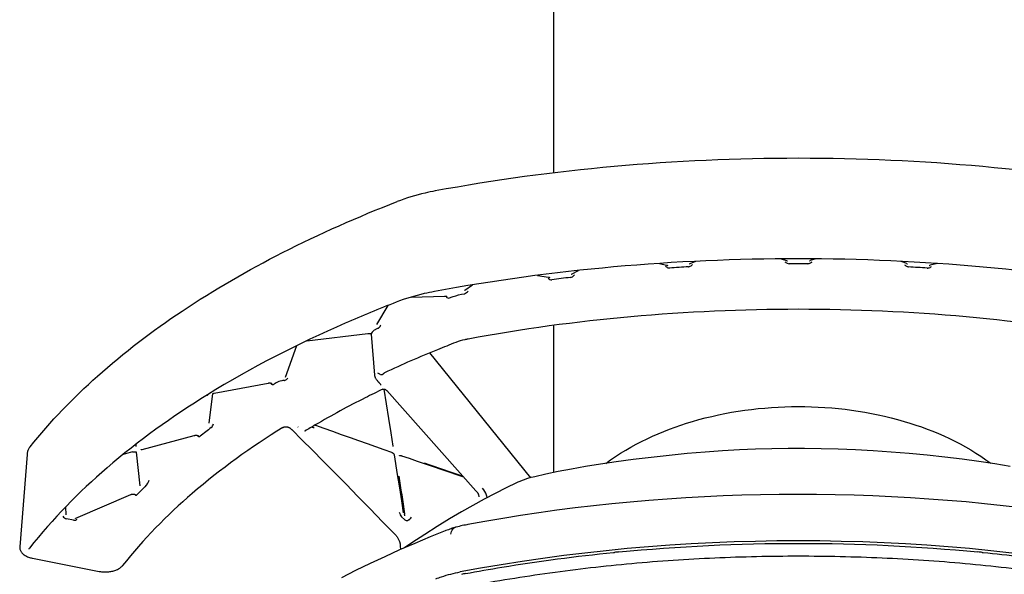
# Model space of a CAD drawing. Extents: x 0 to 594, y 0 to 420.
# Tile 19 of 29: x 289 to 310, y 274 to 285. Entities that reach past the tile are written whole.
import ezdxf

# ---------------------------------------------------------------- set-up
doc = ezdxf.new("R2010")
doc.units = 0
doc.header["$LTSCALE"] = 32.67
for name, color, linetype in [('100-5862_DXF_CONTINUOUS_LI', 7, 'CONTINUOUS'), ('100-5865A_DXF_CONTINUOUS_L', 7, 'CONTINUOUS'), ('100-5866_DXF_CONTINUOUS_LI', 7, 'CONTINUOUS'), ('103000_DXF_CONTINUOUS_LINE', 7, 'CONTINUOUS'), ('137163_DXF_CONTINUOUS_LINE', 7, 'CONTINUOUS')]:
    doc.layers.add(name, color=color, linetype=linetype)

msp = doc.modelspace()

# ---------------------------------------------------------------- linework, layer by layer
at = {"layer": '100-5862_DXF_CONTINUOUS_LI', "color": 7, "linetype": 'CONTINUOUS'}
for p, q in [((297.94, 274.697), (297.941, 274.697)), ((301.469, 274.245), (301.489, 274.247)), ((301.469, 274.245), (301.489, 274.247)), ((309.193, 274.247), (309.212, 274.245)), ((309.193, 274.247), (309.212, 274.245))]:
    msp.add_line(p, q, dxfattribs=at)
for points in [[(309.776, 276.051), (309.457, 276.103), (309.124, 276.153), (308.773, 276.201), (308.407, 276.245), (308.036, 276.285), (307.661, 276.32), (307.281, 276.351), (306.906, 276.376), (306.537, 276.396), (306.173, 276.41), (305.815, 276.42), (305.467, 276.424), (305.127, 276.424), (304.786, 276.419), (304.445, 276.409), (304.105, 276.395), (303.754, 276.375), (303.387, 276.349), (303.009, 276.318), (302.633, 276.282), (302.256, 276.24), (301.88, 276.194), (301.524, 276.145), (301.194, 276.095), (300.883, 276.045), (300.589, 275.993), (300.31, 275.94), (300.048, 275.886), (299.817, 275.834)], [(299.817, 275.834), (299.782, 275.826), (299.735, 275.814), (299.687, 275.8), (299.641, 275.786), (299.595, 275.77), (299.551, 275.754), (299.507, 275.736), (299.464, 275.717), (299.435, 275.704)], [(299.435, 275.704), (299.221, 275.601), (298.99, 275.485), (298.756, 275.362), (298.52, 275.233), (298.28, 275.096), (298.032, 274.95), (297.775, 274.793), (297.512, 274.625), (297.244, 274.449), (297.089, 274.343)], [(310.012, 275.18), (309.628, 275.225), (309.242, 275.266), (308.854, 275.304), (308.466, 275.337), (308.077, 275.366), (307.686, 275.392), (307.294, 275.413), (306.901, 275.431), (306.507, 275.445), (306.113, 275.455), (305.72, 275.461), (305.328, 275.462), (304.936, 275.46), (304.544, 275.454), (304.153, 275.444), (303.762, 275.43), (303.371, 275.413), (302.981, 275.391), (302.592, 275.365), (302.204, 275.336), (301.816, 275.302), (301.431, 275.265), (301.046, 275.224), (300.662, 275.179), (300.281, 275.13), (299.9, 275.077), (299.522, 275.021), (299.146, 274.96), (298.772, 274.896), (298.414, 274.831)], [(298.154, 274.773), (298.146, 274.77), (298.118, 274.761), (298.09, 274.752), (298.063, 274.743), (298.035, 274.733), (298.008, 274.723), (297.981, 274.713), (297.954, 274.703), (297.941, 274.697)], [(298.414, 274.831), (298.396, 274.828), (298.364, 274.821), (298.331, 274.815), (298.299, 274.808), (298.267, 274.801), (298.235, 274.793), (298.203, 274.785), (298.172, 274.778), (298.159, 274.774)], [(297.94, 274.697), (297.626, 274.57), (297.303, 274.436), (296.986, 274.298), (296.673, 274.157), (296.366, 274.012), (296.063, 273.865), (295.766, 273.714)]]:
    msp.add_lwpolyline(points, dxfattribs=at)
for centre, radius, start, end in [((298.181, 274.689), 0.0879, 104.5113, 107.5836), ((305.247, 236.387), 38.046, 95.5316, 95.6684), ((305.435, 236.387), 38.046, 84.3316, 84.4684), ((304.812, 239.422), 34.979, 100.6161, 100.7526)]:
    msp.add_arc(centre, radius, start, end, dxfattribs=at)
msp.add_ellipse((305.341, 263.413), major_axis=(20.96, 0), ratio=0.528433, start_param=1.225803, end_param=1.91579, dxfattribs=at)
for points, knots in [([(298.06, 274.63), (298.064, 274.648), (298.078, 274.703), (298.116, 274.761), (298.154, 274.773)], [0, 0, 0, 0, 0.316101, 1, 1, 1, 1]), ([(301.579, 274.256), (302.829, 274.377), (305.341, 274.496), (307.853, 274.377), (309.103, 274.256)], [0, 0, 0, 0, 0.5, 1, 1, 1, 1]), ([(298.368, 273.803), (298.622, 273.85), (299.65, 274.031), (300.687, 274.167), (301.469, 274.245)], [0, 0, 0, 0, 0.247052, 1, 1, 1, 1]), ([(309.212, 274.245), (309.475, 274.219), (310.513, 274.105), (311.547, 273.946), (312.314, 273.803)], [0, 0, 0, 0, 0.25274, 1, 1, 1, 1]), ([(297.747, 273.693), (297.786, 273.708), (297.951, 273.769), (298.121, 273.812), (298.252, 273.837)], [0, 0, 0, 0, 0.23947, 1, 1, 1, 1])]:
    msp.add_open_spline(points, degree=3, knots=knots, dxfattribs=at)
at = {"layer": '100-5865A_DXF_CONTINUOUS_L', "color": 7, "linetype": 'CONTINUOUS'}
for p, q in [((303.072, 280.304), (303.189, 280.351)), ((304.981, 280.402), (305.095, 280.367)), ((305.704, 280.402), (305.59, 280.366)), ((307.613, 280.302), (307.496, 280.349)), ((300.589, 280.084), (300.732, 280.158)), ((302.432, 280.306), (302.58, 280.273)), ((308.252, 280.304), (308.105, 280.271)), ((299.876, 280.056), (300.103, 280.021)), ((298.353, 279.743), (298.353, 279.742)), ((298.354, 279.744), (298.514, 279.857)), ((297.228, 279.6), (297.928, 279.623)), ((298.343, 279.671), (298.348, 279.672)), ((296.511, 279.028), (296.743, 279.426)), ((295.044, 278.686), (296.32, 278.837)), ((296.387, 278.827), (296.388, 278.826)), ((296.388, 278.826), (296.462, 277.962)), ((294.595, 277.918), (294.831, 278.583)), ((299.732, 275.813), (297.622, 278.432)), ((296.655, 278.003), (296.655, 278.003)), ((294.298, 277.78), (294.305, 277.775)), ((296.574, 277.787), (296.561, 277.801)), ((296.589, 277.757), (296.589, 277.756)), ((296.658, 277.672), (296.705, 277.365)), ((292.964, 277.554), (292.962, 277.552)), ((292.965, 277.554), (292.962, 277.552)), ((292.996, 276.956), (293.075, 277.577)), ((298.586, 275.538), (296.717, 277.64)), ((296.705, 277.365), (296.753, 277.056)), ((296.753, 277.056), (296.8, 276.754)), ((294.853, 276.88), (294.862, 276.871)), ((291.589, 276.408), (292.685, 276.699)), ((295.003, 276.791), (295.003, 276.792)), ((295.003, 276.792), (295.003, 276.792)), ((295.003, 276.792), (295.004, 276.792)), ((295.003, 276.791), (295.003, 276.791)), ((296.8, 276.754), (296.844, 276.472)), ((291.459, 276.511), (291.463, 276.469)), ((296.844, 276.472), (296.844, 276.469)), ((289.18, 276.297), (289.027, 274.367)), ((291.393, 276.355), (291.195, 276.303)), ((291.476, 276.348), (291.477, 276.348)), ((291.554, 275.646), (291.477, 276.348)), ((296.872, 276.292), (296.937, 275.877)), ((296.985, 276.273), (296.985, 276.275)), ((296.985, 276.273), (296.985, 276.274)), ((296.937, 275.877), (296.981, 275.6)), ((296.981, 275.6), (297.024, 275.33)), ((290.206, 274.967), (291.354, 275.462)), ((298.648, 275.412), (298.648, 275.412)), ((289.987, 275.199), (289.995, 275.032)), ((297.024, 275.33), (297.063, 275.08)), ((297.089, 274.934), (297.029, 274.993)), ((297.063, 275.08), (297.063, 275.077)), ((297.063, 275.077), (297.063, 275.077)), ((290.152, 274.921), (290.006, 274.95)), ((297.001, 274.378), (297.002, 274.305)), ((289.223, 274.314), (289.223, 274.314)), ((289.295, 274.125), (290.689, 273.849))]:
    msp.add_line(p, q, dxfattribs=at)
for points in [[(305.095, 280.367), (305.096, 280.366), (305.099, 280.365), (305.102, 280.364), (305.105, 280.363), (305.107, 280.362), (305.109, 280.361), (305.11, 280.36), (305.111, 280.359), (305.112, 280.359), (305.112, 280.358), (305.112, 280.358)], [(305.573, 280.359), (305.573, 280.358), (305.573, 280.358), (305.573, 280.358), (305.573, 280.358), (305.574, 280.359), (305.575, 280.36), (305.577, 280.361), (305.578, 280.362), (305.581, 280.363), (305.583, 280.364), (305.586, 280.365), (305.589, 280.366), (305.59, 280.366)], [(302.58, 280.273), (302.581, 280.272), (302.585, 280.271), (302.588, 280.27), (302.592, 280.269), (302.594, 280.268), (302.597, 280.267), (302.599, 280.266), (302.601, 280.265), (302.602, 280.264), (302.603, 280.263), (302.604, 280.263)], [(303.061, 280.298), (303.061, 280.298), (303.061, 280.298), (303.061, 280.298), (303.061, 280.298), (303.062, 280.299), (303.063, 280.299), (303.065, 280.3), (303.067, 280.301), (303.069, 280.303), (303.072, 280.304), (303.072, 280.304)], [(307.613, 280.302), (307.614, 280.302), (307.616, 280.301), (307.618, 280.3), (307.62, 280.299), (307.622, 280.298), (307.623, 280.297), (307.624, 280.296), (307.624, 280.296)], [(308.08, 280.26), (308.08, 280.26), (308.081, 280.261), (308.081, 280.261), (308.082, 280.262), (308.083, 280.262), (308.084, 280.263), (308.086, 280.264), (308.088, 280.265), (308.091, 280.266), (308.093, 280.267), (308.096, 280.268), (308.1, 280.269), (308.104, 280.27), (308.105, 280.271)], [(300.103, 280.021), (300.105, 280.021), (300.109, 280.02), (300.113, 280.019), (300.117, 280.018), (300.12, 280.017), (300.123, 280.016), (300.126, 280.015), (300.128, 280.014), (300.13, 280.013), (300.132, 280.012), (300.134, 280.011), (300.135, 280.01), (300.136, 280.01), (300.136, 280.01)], [(300.583, 280.081), (300.583, 280.081), (300.583, 280.081), (300.583, 280.08), (300.583, 280.08), (300.583, 280.081), (300.584, 280.081), (300.584, 280.082), (300.586, 280.083), (300.587, 280.083), (300.589, 280.084)], [(298.353, 279.742), (298.353, 279.743), (298.354, 279.743), (298.354, 279.744)], [(297.928, 279.623), (297.93, 279.623), (297.935, 279.623), (297.94, 279.623), (297.945, 279.622), (297.95, 279.622), (297.954, 279.621), (297.959, 279.621), (297.963, 279.62), (297.967, 279.619), (297.971, 279.617), (297.974, 279.616), (297.977, 279.615), (297.98, 279.614), (297.982, 279.613), (297.983, 279.612), (297.985, 279.611), (297.985, 279.611)], [(296.32, 278.837), (296.325, 278.837), (296.329, 278.838), (296.334, 278.838), (296.339, 278.838), (296.344, 278.838), (296.349, 278.837), (296.354, 278.837), (296.359, 278.836), (296.363, 278.835), (296.368, 278.835), (296.371, 278.834), (296.375, 278.832), (296.378, 278.831), (296.381, 278.83), (296.383, 278.829), (296.386, 278.828), (296.387, 278.827)], [(296.462, 277.962), (296.463, 277.951), (296.465, 277.941), (296.469, 277.93), (296.473, 277.92), (296.477, 277.909), (296.483, 277.898), (296.49, 277.888), (296.497, 277.877), (296.505, 277.866), (296.513, 277.855), (296.522, 277.844), (296.532, 277.833), (296.542, 277.821)], [(296.655, 278.003), (296.655, 278.004), (296.656, 278.005), (296.658, 278.006)], [(296.658, 278.006), (296.66, 278.007), (296.662, 278.009), (296.665, 278.011), (296.669, 278.013), (296.672, 278.014)], [(293.101, 277.586), (294.235, 277.798), (294.24, 277.798), (294.245, 277.799), (294.25, 277.799), (294.255, 277.8), (294.26, 277.8), (294.266, 277.8), (294.271, 277.799), (294.276, 277.799), (294.281, 277.798), (294.286, 277.797), (294.29, 277.796), (294.294, 277.795), (294.297, 277.794), (294.301, 277.793), (294.304, 277.792), (294.306, 277.791), (294.308, 277.79), (294.31, 277.789), (294.311, 277.788), (294.312, 277.787), (294.313, 277.787)], [(296.542, 277.821), (296.547, 277.816), (296.552, 277.811), (296.557, 277.806), (296.561, 277.801)], [(296.574, 277.787), (296.575, 277.786), (296.578, 277.782), (296.58, 277.779)], [(296.58, 277.779), (296.583, 277.775), (296.585, 277.772), (296.586, 277.768), (296.588, 277.765), (296.588, 277.762), (296.589, 277.758), (296.589, 277.757)], [(296.634, 277.67), (296.635, 277.67), (296.637, 277.671), (296.64, 277.672), (296.643, 277.672), (296.646, 277.672), (296.649, 277.673), (296.653, 277.672), (296.657, 277.672), (296.661, 277.671), (296.666, 277.67), (296.67, 277.669), (296.675, 277.668), (296.68, 277.666), (296.685, 277.664), (296.69, 277.661), (296.695, 277.658), (296.699, 277.655), (296.704, 277.652), (296.708, 277.649), (296.712, 277.645), (296.716, 277.641), (296.717, 277.64)], [(292.951, 277.545), (292.954, 277.545), (292.957, 277.544), (292.961, 277.542), (292.963, 277.541), (292.966, 277.54), (292.968, 277.539), (292.969, 277.538), (292.971, 277.537), (292.971, 277.537)], [(293.073, 277.575), (293.072, 277.575), (293.072, 277.575), (293.072, 277.575), (293.073, 277.575), (293.073, 277.576), (293.074, 277.576)], [(293.074, 277.576), (293.075, 277.577), (293.077, 277.578), (293.079, 277.579), (293.081, 277.58), (293.084, 277.581), (293.087, 277.582), (293.09, 277.583), (293.093, 277.584), (293.097, 277.585), (293.101, 277.586)], [(294.54, 276.866), (294.541, 276.867), (294.544, 276.869), (294.548, 276.871), (294.551, 276.872), (294.555, 276.874), (294.56, 276.876), (294.565, 276.877), (294.57, 276.879), (294.572, 276.88)], [(294.572, 276.88), (294.574, 276.88), (294.576, 276.881), (294.578, 276.881), (294.581, 276.881), (294.583, 276.881), (294.586, 276.881), (294.587, 276.88)], [(294.599, 276.88), (294.601, 276.88), (294.608, 276.88), (294.615, 276.88), (294.622, 276.879), (294.629, 276.878), (294.636, 276.877), (294.643, 276.876), (294.65, 276.874), (294.657, 276.872), (294.663, 276.869), (294.67, 276.866), (294.676, 276.863), (294.682, 276.859), (294.688, 276.856), (294.694, 276.852), (294.698, 276.848)], [(294.698, 276.848), (294.701, 276.846), (294.707, 276.84), (294.714, 276.834), (294.721, 276.827), (294.727, 276.821), (294.734, 276.815)], [(295.215, 276.917), (295.219, 276.916), (295.222, 276.915)], [(295.222, 276.915), (295.395, 276.852), (295.581, 276.786), (295.765, 276.72), (295.947, 276.655), (296.127, 276.591), (296.305, 276.528), (296.481, 276.465), (296.655, 276.404)], [(292.685, 276.699), (292.689, 276.7), (292.694, 276.701), (292.698, 276.702), (292.703, 276.702), (292.709, 276.703), (292.714, 276.703), (292.719, 276.703), (292.724, 276.703), (292.73, 276.703), (292.735, 276.702), (292.739, 276.702), (292.744, 276.701), (292.748, 276.7), (292.752, 276.699), (292.756, 276.698), (292.759, 276.697), (292.762, 276.696), (292.765, 276.695), (292.767, 276.694), (292.769, 276.693), (292.77, 276.692)], [(294.734, 276.815), (294.94, 276.609), (295.16, 276.388), (295.388, 276.158), (295.622, 275.921), (295.863, 275.675), (296.111, 275.422), (296.366, 275.16), (296.629, 274.89), (296.899, 274.612)], [(289.234, 276.447), (289.228, 276.439), (289.22, 276.425), (289.212, 276.411), (289.205, 276.397), (289.199, 276.382), (289.193, 276.366), (289.189, 276.35), (289.185, 276.334), (289.182, 276.318), (289.18, 276.302), (289.18, 276.297)], [(289.245, 276.461), (289.243, 276.46), (289.24, 276.455), (289.236, 276.451), (289.234, 276.447)], [(291.393, 276.355), (291.396, 276.356), (291.401, 276.357), (291.405, 276.358), (291.41, 276.359), (291.415, 276.359), (291.42, 276.359), (291.426, 276.359), (291.431, 276.359), (291.436, 276.359), (291.441, 276.359), (291.446, 276.358), (291.451, 276.357), (291.455, 276.356), (291.46, 276.355), (291.463, 276.354), (291.467, 276.353), (291.47, 276.352), (291.472, 276.351), (291.474, 276.349), (291.476, 276.348)], [(291.569, 276.399), (291.569, 276.398), (291.569, 276.398), (291.569, 276.399), (291.57, 276.399), (291.571, 276.4), (291.572, 276.401), (291.574, 276.402), (291.576, 276.403), (291.578, 276.404), (291.581, 276.405), (291.584, 276.406), (291.587, 276.407), (291.589, 276.408)], [(296.655, 276.404), (296.813, 276.349), (296.818, 276.347), (296.823, 276.345), (296.828, 276.342), (296.833, 276.339), (296.838, 276.336), (296.843, 276.333), (296.847, 276.329), (296.851, 276.325), (296.855, 276.321), (296.859, 276.317), (296.862, 276.313), (296.865, 276.309), (296.867, 276.305), (296.869, 276.302), (296.871, 276.298), (296.871, 276.296), (296.872, 276.293), (296.872, 276.292)], [(296.985, 276.275), (296.986, 276.275), (296.986, 276.276), (296.986, 276.276), (296.987, 276.276), (296.988, 276.277), (296.99, 276.277), (296.991, 276.278), (296.993, 276.278)], [(296.993, 276.278), (296.996, 276.279), (296.998, 276.279), (297.001, 276.279), (297.004, 276.279), (297.008, 276.279), (297.011, 276.278), (297.015, 276.278), (297.019, 276.277), (297.023, 276.276), (297.026, 276.274)], [(297.026, 276.274), (297.184, 276.22), (297.353, 276.161), (297.521, 276.103), (297.688, 276.046), (297.853, 275.99), (298.016, 275.935), (298.177, 275.88), (298.327, 275.829)], [(291.354, 275.462), (291.357, 275.463), (291.361, 275.464), (291.365, 275.465), (291.369, 275.466), (291.373, 275.467), (291.378, 275.468), (291.383, 275.469), (291.389, 275.469), (291.394, 275.47), (291.399, 275.47), (291.405, 275.47), (291.41, 275.469), (291.415, 275.469), (291.42, 275.468), (291.425, 275.467), (291.429, 275.467), (291.433, 275.466), (291.437, 275.464), (291.44, 275.463), (291.443, 275.462), (291.446, 275.461), (291.448, 275.46), (291.45, 275.459), (291.451, 275.458), (291.452, 275.457), (291.452, 275.457)], [(298.586, 275.538), (298.589, 275.534), (298.596, 275.527), (298.602, 275.519), (298.609, 275.51), (298.615, 275.502), (298.621, 275.493), (298.624, 275.488)], [(298.624, 275.488), (298.626, 275.486), (298.63, 275.479), (298.634, 275.471), (298.637, 275.463), (298.64, 275.454), (298.642, 275.446), (298.644, 275.436), (298.646, 275.427), (298.647, 275.417), (298.648, 275.412)], [(290.197, 274.961), (290.197, 274.961), (290.197, 274.962), (290.198, 274.962), (290.199, 274.963), (290.2, 274.964), (290.202, 274.965), (290.205, 274.966), (290.206, 274.967)], [(289.027, 274.367), (289.027, 274.365), (289.027, 274.352), (289.027, 274.339), (289.029, 274.326), (289.032, 274.313), (289.036, 274.3), (289.041, 274.287), (289.048, 274.274), (289.055, 274.262), (289.063, 274.249), (289.073, 274.238), (289.084, 274.226), (289.095, 274.215), (289.108, 274.204), (289.123, 274.193), (289.138, 274.183), (289.155, 274.174), (289.172, 274.165), (289.191, 274.157), (289.21, 274.149), (289.23, 274.142), (289.25, 274.136), (289.269, 274.131), (289.289, 274.126), (289.295, 274.125)], [(289.223, 274.314), (289.223, 274.314), (289.224, 274.319), (289.226, 274.324), (289.228, 274.329), (289.231, 274.334), (289.234, 274.339)], [(290.689, 273.849), (290.696, 273.848), (290.717, 273.844), (290.739, 273.841), (290.761, 273.839), (290.783, 273.838), (290.805, 273.837), (290.827, 273.837), (290.849, 273.837), (290.871, 273.838), (290.893, 273.84), (290.915, 273.843), (290.937, 273.846), (290.958, 273.85), (290.979, 273.855), (290.999, 273.861), (291.019, 273.867), (291.039, 273.874), (291.058, 273.882), (291.076, 273.89), (291.094, 273.899), (291.11, 273.909), (291.126, 273.919), (291.14, 273.93), (291.154, 273.942), (291.166, 273.954), (291.177, 273.966), (291.18, 273.969)]]:
    msp.add_lwpolyline(points, dxfattribs=at)
for centre, radius, start, end in [((305.302, 241.053), 39.247, 93.3098, 93.8848), ((305.356, 241.047), 39.253, 86.0759, 86.651), ((305.115, 242.943), 37.348, 96.9978, 97.5959), ((306.286, 258.008), 23.098, 114.9717, 115.1016), ((296.284, 278.873), 0.116, 340.43, 341.6517), ((296.479, 278.808), 0.0901, 155.8342, 161.5581), ((296.617, 278.018), 0.0426, 328.0145, 341.0115), ((296.618, 278.018), 0.0416, 341.0801, 344.2852), ((303.84, 262.552), 17.934, 121.7636, 121.9313), ((301.773, 265.52), 14.316, 127.5838, 128.769), ((294.597, 276.955), 0.075, 262.5896, 272.1852), ((304.418, 261.153), 18.254, 120.2621, 121.0468), ((292.846, 276.799), 0.142, 233.0233, 234.8684), ((333.803, 379.536), 109.596, 250.6541, 251.10524), ((601.525, 320.136), 307.757, 188.27428, 188.42257), ((299.562, 267.976), 11.008, 135.5742, 137.2103), ((305.216, 261.569), 15.589, 120.9828, 121.1198)]:
    msp.add_arc(centre, radius, start, end, dxfattribs=at)
for points, knots in [([(305.343, 282.51), (304.054, 282.51), (301.503, 282.398), (298.971, 282.056), (297.732, 281.825)], [0, 0, 0, 0, 0.505499, 1, 1, 1, 1]), ([(312.955, 281.82), (311.715, 282.051), (309.184, 282.396), (306.632, 282.51), (305.343, 282.51)], [0, 0, 0, 0, 0.494518, 1, 1, 1, 1]), ([(297.732, 281.825), (297.661, 281.812), (297.39, 281.755), (297.124, 281.676), (296.932, 281.602)], [0, 0, 0, 0, 0.258908, 1, 1, 1, 1]), ([(289.245, 276.461), (289.669, 276.995), (290.667, 278.026), (292.456, 279.385), (294.569, 280.602), (296.116, 281.285), (296.932, 281.602)], [0, 0, 0, 0, 0.218765, 0.458188, 0.718891, 1, 1, 1, 1]), ([(305.342, 280.403), (304.05, 280.404), (301.494, 280.292), (298.957, 279.948), (297.715, 279.717)], [0, 0, 0, 0, 0.505574, 1, 1, 1, 1]), ([(305.059, 280.342), (305.065, 280.337), (305.089, 280.317), (305.12, 280.301), (305.144, 280.301)], [0, 0, 0, 0, 0.246963, 1, 1, 1, 1]), ([(312.969, 279.712), (311.727, 279.944), (309.191, 280.289), (306.634, 280.403), (305.342, 280.403)], [0, 0, 0, 0, 0.494444, 1, 1, 1, 1]), ([(305.54, 280.301), (305.549, 280.301), (305.581, 280.306), (305.608, 280.326), (305.626, 280.342)], [0, 0, 0, 0, 0.258176, 1, 1, 1, 1]), ([(302.558, 280.246), (302.564, 280.242), (302.588, 280.223), (302.619, 280.209), (302.642, 280.21)], [0, 0, 0, 0, 0.245642, 1, 1, 1, 1]), ([(303.036, 280.235), (303.044, 280.236), (303.076, 280.243), (303.102, 280.265), (303.12, 280.282)], [0, 0, 0, 0, 0.254777, 1, 1, 1, 1]), ([(307.565, 280.28), (307.582, 280.264), (307.609, 280.241), (307.641, 280.234), (307.649, 280.234)], [0, 0, 0, 0, 0.745207, 1, 1, 1, 1]), ([(308.042, 280.209), (308.051, 280.208), (308.082, 280.211), (308.109, 280.23), (308.127, 280.245)], [0, 0, 0, 0, 0.2613, 1, 1, 1, 1]), ([(300.095, 279.994), (300.107, 279.985), (300.132, 279.967), (300.163, 279.961), (300.178, 279.963)], [0, 0, 0, 0, 0.487611, 1, 1, 1, 1]), ([(300.565, 280.013), (300.573, 280.014), (300.605, 280.023), (300.63, 280.047), (300.647, 280.065)], [0, 0, 0, 0, 0.250999, 1, 1, 1, 1]), ([(297.715, 279.717), (297.644, 279.704), (297.373, 279.647), (297.106, 279.568), (296.915, 279.494)], [0, 0, 0, 0, 0.26017, 1, 1, 1, 1]), ([(297.963, 279.599), (297.973, 279.592), (297.994, 279.579), (298.021, 279.579), (298.033, 279.584)], [0, 0, 0, 0, 0.482035, 1, 1, 1, 1]), ([(298.032, 279.584), (298.056, 279.593), (298.158, 279.629), (298.263, 279.656), (298.343, 279.671)], [0, 0, 0, 0, 0.239441, 1, 1, 1, 1]), ([(296.915, 279.494), (296.556, 279.355), (295.198, 278.796), (293.885, 278.124), (292.964, 277.554)], [0, 0, 0, 0, 0.262253, 1, 1, 1, 1]), ([(305.342, 279.344), (304.17, 279.344), (301.849, 279.242), (299.548, 278.931), (298.42, 278.721)], [0, 0, 0, 0, 0.50559, 1, 1, 1, 1]), ([(312.264, 278.716), (311.137, 278.927), (308.835, 279.24), (306.515, 279.343), (305.342, 279.344)], [0, 0, 0, 0, 0.494428, 1, 1, 1, 1]), ([(296.487, 278.924), (296.476, 278.919), (296.441, 278.9), (296.409, 278.871), (296.397, 278.845)], [0, 0, 0, 0, 0.291635, 1, 1, 1, 1]), ([(296.535, 278.946), (296.541, 278.949), (296.567, 278.968), (296.584, 278.996), (296.596, 279.017)], [0, 0, 0, 0, 0.229777, 1, 1, 1, 1]), ([(296.388, 278.827), (296.389, 278.826), (296.392, 278.827), (296.392, 278.831), (296.393, 278.834)], [0, 0, 0, 0, 0.085251, 1, 1, 1, 1]), ([(298.42, 278.721), (298.398, 278.717), (298.311, 278.699), (298.225, 278.673), (298.164, 278.65)], [0, 0, 0, 0, 0.261183, 1, 1, 1, 1]), ([(298.164, 278.65), (298.036, 278.6), (297.534, 278.4), (297.037, 278.185), (296.672, 278.014)], [0, 0, 0, 0, 0.254356, 1, 1, 1, 1]), ([(294.566, 277.852), (294.574, 277.853), (294.603, 277.861), (294.627, 277.881), (294.643, 277.897)], [0, 0, 0, 0, 0.256671, 1, 1, 1, 1]), ([(296.654, 277.995), (296.651, 277.991), (296.636, 277.974), (296.612, 277.968), (296.595, 277.969)], [0, 0, 0, 0, 0.226059, 1, 1, 1, 1]), ([(294.305, 277.775), (294.312, 277.771), (294.328, 277.763), (294.347, 277.767), (294.354, 277.772)], [0, 0, 0, 0, 0.472659, 1, 1, 1, 1]), ([(294.566, 277.852), (294.55, 277.85), (294.492, 277.841), (294.435, 277.822), (294.399, 277.8)], [0, 0, 0, 0, 0.273744, 1, 1, 1, 1]), ([(296.634, 277.67), (296.511, 277.611), (296.032, 277.374), (295.562, 277.12), (295.219, 276.92)], [0, 0, 0, 0, 0.25533, 1, 1, 1, 1]), ([(292.962, 277.552), (292.224, 277.095), (290.879, 276.133), (289.715, 274.952), (289.234, 274.339)], [0, 0, 0, 0, 0.52724, 1, 1, 1, 1]), ([(294.54, 276.866), (293.875, 276.453), (292.664, 275.585), (291.614, 274.521), (291.18, 273.969)], [0, 0, 0, 0, 0.527272, 1, 1, 1, 1]), ([(293.041, 276.864), (293.053, 276.873), (293.069, 276.9), (293.081, 276.927), (293.087, 276.942)], [0, 0, 0, 0, 0.463192, 1, 1, 1, 1]), ([(295.146, 276.877), (295.15, 276.875), (295.166, 276.87), (295.183, 276.867), (295.195, 276.866)], [0, 0, 0, 0, 0.262314, 1, 1, 1, 1]), ([(292.764, 276.683), (292.771, 276.679), (292.785, 276.67), (292.802, 276.676), (292.809, 276.681)], [0, 0, 0, 0, 0.471536, 1, 1, 1, 1]), ([(291.7, 275.681), (291.709, 275.691), (291.723, 275.718), (291.732, 275.746), (291.736, 275.762)], [0, 0, 0, 0, 0.455953, 1, 1, 1, 1]), ([(291.455, 275.447), (291.459, 275.445), (291.47, 275.443), (291.479, 275.449), (291.483, 275.454)], [0, 0, 0, 0, 0.440843, 1, 1, 1, 1]), ([(298.821, 275.396), (298.817, 275.414), (298.797, 275.485), (298.759, 275.551), (298.722, 275.593)], [0, 0, 0, 0, 0.244034, 1, 1, 1, 1]), ([(297.191, 274.934), (297.195, 274.937), (297.213, 274.951), (297.225, 274.97), (297.233, 274.986)], [0, 0, 0, 0, 0.222871, 1, 1, 1, 1]), ([(290.152, 274.921), (290.166, 274.918), (290.197, 274.922), (290.221, 274.939), (290.232, 274.947)], [0, 0, 0, 0, 0.514083, 1, 1, 1, 1]), ([(297.159, 274.915), (297.154, 274.912), (297.129, 274.906), (297.103, 274.92), (297.089, 274.934)], [0, 0, 0, 0, 0.222926, 1, 1, 1, 1]), ([(296.899, 274.612), (296.915, 274.597), (296.97, 274.53), (297.001, 274.443), (297.001, 274.378)], [0, 0, 0, 0, 0.254278, 1, 1, 1, 1])]:
    msp.add_open_spline(points, degree=3, knots=knots, dxfattribs=at)
for points in [[(305.342, 280.301), (305.277, 280.301), (305.211, 280.301), (305.145, 280.301)], [(305.54, 280.301), (305.474, 280.301), (305.408, 280.301), (305.342, 280.301)], [(298.348, 279.672), (298.378, 279.679), (298.402, 279.704), (298.423, 279.728)], [(296.582, 277.973), (296.566, 277.985), (296.548, 277.996), (296.531, 278.006)], [(296.595, 277.969), (296.591, 277.969), (296.585, 277.97), (296.584, 277.973)], [(291.444, 275.455), (291.448, 275.452), (291.451, 275.449), (291.455, 275.447)], [(289.928, 275.007), (289.939, 274.994), (289.951, 274.981), (289.964, 274.97)], [(296.98, 275.09), (296.992, 275.055), (297.004, 275.018), (297.029, 274.993)], [(297.089, 275.041), (297.089, 275.047), (297.089, 275.052), (297.088, 275.058)], [(297.089, 275.041), (297.089, 275.033), (297.089, 275.024), (297.089, 275.016)], [(289.964, 274.97), (289.977, 274.961), (289.991, 274.953), (290.006, 274.95)]]:
    msp.add_open_spline(points, degree=3, dxfattribs=at)
at = {"layer": '100-5866_DXF_CONTINUOUS_LI', "color": 7, "linetype": 'CONTINUOUS'}
for points, knots in [([(305.341, 274.165), (304.757, 274.165), (303.591, 274.14), (302.14, 274.042), (300.99, 273.924), (300.137, 273.817), (299.295, 273.689), (298.737, 273.595), (298.461, 273.54)], [0, 0, 0, 0, 0.253392, 0.50543, 0.630525, 0.754766, 0.878002, 1, 1, 1, 1]), ([(312.221, 273.54), (311.945, 273.595), (311.387, 273.689), (310.545, 273.817), (309.692, 273.924), (308.542, 274.042), (307.091, 274.14), (305.925, 274.165), (305.341, 274.165)], [0, 0, 0, 0, 0.121998, 0.245234, 0.369475, 0.49457, 0.746608, 1, 1, 1, 1])]:
    msp.add_open_spline(points, degree=3, knots=knots, dxfattribs=at)
at = {"layer": '103000_DXF_CONTINUOUS_LINE', "color": 7, "linetype": 'CONTINUOUS'}
for p, q in [((300.207, 292.912), (300.207, 282.204)), ((300.207, 279.006), (300.207, 275.919))]:
    msp.add_line(p, q, dxfattribs=at)
at = {"layer": '137163_DXF_CONTINUOUS_LINE', "color": 7, "linetype": 'CONTINUOUS'}
msp.add_open_spline([(301.306, 276.113), (301.843, 276.515), (303.167, 277.116), (305.337, 277.403), (307.508, 277.118), (308.833, 276.519), (309.371, 276.117)], degree=3, knots=[0, 0, 0, 0, 0.236733, 0.499915, 0.763144, 1, 1, 1, 1], dxfattribs=at)

doc.saveas('drawing.dxf')
